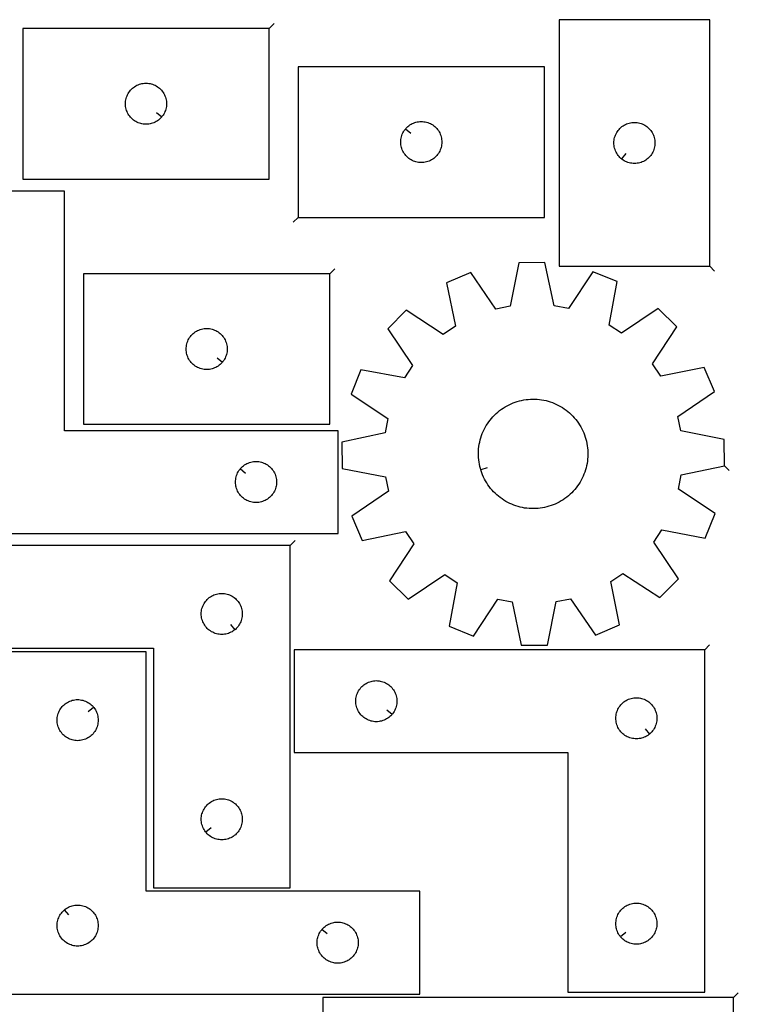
# Model space of a CAD drawing. Header units: millimetres. Extents: x 7 to 1243, y 7 to 1753.
# Tile 18 of 18: x 927 to 1242, y 1322 to 1753. Entities that reach past the tile are written whole.
import ezdxf

# ---------------------------------------------------------------- set-up
doc = ezdxf.new("R2010")
doc.units = ezdxf.units.MM
doc.layers.add('CUT', color=7, linetype='CONTINUOUS', true_color=0x000000)
doc.layers.add('LEADIN', color=1, linetype='CONTINUOUS', true_color=0xff0000)

msp = doc.modelspace()

# ---------------------------------------------------------------- linework, layer by layer
at = {"layer": 'CUT'}
for points in [[(1229.415163, 1645.438501), (1229.415163, 1753.438501), (1163.415163, 1753.438501), (1163.415163, 1645.438501)], [(1036.272313, 1749.604252), (928.272313, 1749.604252), (928.272313, 1683.604252), (1036.272313, 1683.604252)], [(1048.967902, 1666.820619), (1156.967902, 1666.820619), (1156.967902, 1732.820619), (1048.967902, 1732.820619)], [(989.225682, 1710.897769), (989.038871, 1710.67014), (988.636274, 1710.240291), (988.206425, 1709.837694), (987.751166, 1709.464072), (987.272445, 1709.121025), (986.772313, 1708.810023), (986.252911, 1708.532397), (985.716464, 1708.289336), (985.165268, 1708.081881), (984.601684, 1707.91092), (984.028126, 1707.777184), (983.447049, 1707.681248), (982.860941, 1707.623522), (982.272313, 1707.604252), (981.683685, 1707.623522), (981.097577, 1707.681248), (980.5165, 1707.777184), (979.942942, 1707.91092), (979.379358, 1708.081881), (978.828162, 1708.289336), (978.291715, 1708.532397), (977.772313, 1708.810023), (977.272181, 1709.121025), (976.79346, 1709.464072), (976.338201, 1709.837694), (975.908352, 1710.240291), (975.505755, 1710.67014), (975.132133, 1711.125399), (974.789086, 1711.60412), (974.478084, 1712.104252), (974.200458, 1712.623654), (973.957397, 1713.160101), (973.749942, 1713.711297), (973.578981, 1714.274881), (973.445245, 1714.848439), (973.349309, 1715.429516), (973.291583, 1716.015624), (973.272313, 1716.604252), (973.291583, 1717.19288), (973.349309, 1717.778988), (973.445245, 1718.360065), (973.578981, 1718.933623), (973.749942, 1719.497207), (973.957397, 1720.048403), (974.200458, 1720.58485), (974.478084, 1721.104252), (974.789086, 1721.604384), (975.132133, 1722.083105), (975.505755, 1722.538364), (975.908352, 1722.968213), (976.338201, 1723.37081), (976.79346, 1723.744432), (977.272181, 1724.087479), (977.772313, 1724.398481), (978.291715, 1724.676107), (978.828162, 1724.919168), (979.379358, 1725.126623), (979.942942, 1725.297584), (980.5165, 1725.43132), (981.097577, 1725.527256), (981.683685, 1725.584982), (982.272313, 1725.604252), (982.860941, 1725.584982), (983.447049, 1725.527256), (984.028126, 1725.43132), (984.601684, 1725.297584), (985.165268, 1725.126623), (985.716464, 1724.919168), (986.252911, 1724.676107), (986.772313, 1724.398481), (987.272445, 1724.087479), (987.751166, 1723.744432), (988.206425, 1723.37081), (988.636274, 1722.968213), (989.038871, 1722.538364), (989.412493, 1722.083105), (989.755539, 1721.604384), (990.066542, 1721.104252), (990.344168, 1720.58485), (990.587229, 1720.048403), (990.794684, 1719.497207), (990.965645, 1718.933623), (991.09938, 1718.360065), (991.195317, 1717.778988), (991.253043, 1717.19288), (991.272313, 1716.604252), (991.253043, 1716.015624), (991.195317, 1715.429516), (991.09938, 1714.848439), (990.965645, 1714.274881), (990.794684, 1713.711297), (990.587229, 1713.160101), (990.344168, 1712.623654), (990.066542, 1712.104252), (989.755539, 1711.60412), (989.412493, 1711.125399)], [(1096.014533, 1705.527101), (1096.201344, 1705.754731), (1096.603941, 1706.18458), (1097.03379, 1706.587177), (1097.489049, 1706.960799), (1097.96777, 1707.303845), (1098.467902, 1707.614847), (1098.987304, 1707.892473), (1099.523751, 1708.135534), (1100.074947, 1708.34299), (1100.638531, 1708.513951), (1101.212089, 1708.647686), (1101.793166, 1708.743622), (1102.379274, 1708.801349), (1102.967902, 1708.820619), (1103.55653, 1708.801349), (1104.142638, 1708.743622), (1104.723715, 1708.647686), (1105.297273, 1708.513951), (1105.860857, 1708.34299), (1106.412053, 1708.135534), (1106.9485, 1707.892473), (1107.467902, 1707.614847), (1107.968034, 1707.303845), (1108.446755, 1706.960799), (1108.902014, 1706.587177), (1109.331863, 1706.18458), (1109.73446, 1705.754731), (1110.108082, 1705.299471), (1110.451128, 1704.820751), (1110.762131, 1704.320619), (1111.039757, 1703.801217), (1111.282818, 1703.26477), (1111.490273, 1702.713574), (1111.661234, 1702.14999), (1111.794969, 1701.576432), (1111.890906, 1700.995354), (1111.948632, 1700.409247), (1111.967902, 1699.820619), (1111.948632, 1699.23199), (1111.890906, 1698.645883), (1111.794969, 1698.064806), (1111.661234, 1697.491247), (1111.490273, 1696.927663), (1111.282818, 1696.376468), (1111.039757, 1695.84002), (1110.762131, 1695.320619), (1110.451128, 1694.820487), (1110.108082, 1694.341766), (1109.73446, 1693.886506), (1109.331863, 1693.456658), (1108.902014, 1693.05406), (1108.446755, 1692.680439), (1107.968034, 1692.337392), (1107.467902, 1692.02639), (1106.9485, 1691.748764), (1106.412053, 1691.505703), (1105.860857, 1691.298247), (1105.297273, 1691.127286), (1104.723715, 1690.993551), (1104.142638, 1690.897615), (1103.55653, 1690.839888), (1102.967902, 1690.820619), (1102.379274, 1690.839888), (1101.793166, 1690.897615), (1101.212089, 1690.993551), (1100.638531, 1691.127286), (1100.074947, 1691.298247), (1099.523751, 1691.505703), (1098.987304, 1691.748764), (1098.467902, 1692.02639), (1097.96777, 1692.337392), (1097.489049, 1692.680439), (1097.03379, 1693.05406), (1096.603941, 1693.456658), (1096.201344, 1693.886506), (1095.827722, 1694.341766), (1095.484675, 1694.820487), (1095.173673, 1695.320619), (1094.896047, 1695.84002), (1094.652986, 1696.376468), (1094.445531, 1696.927663), (1094.274569, 1697.491247), (1094.140834, 1698.064806), (1094.044898, 1698.645883), (1093.987172, 1699.23199), (1093.967902, 1699.820619), (1093.987172, 1700.409247), (1094.044898, 1700.995354), (1094.140834, 1701.576432), (1094.274569, 1702.14999), (1094.445531, 1702.713574), (1094.652986, 1703.26477), (1094.896047, 1703.801217), (1095.173673, 1704.320619), (1095.484675, 1704.820751), (1095.827722, 1705.299471)], [(1190.708681, 1692.485132), (1190.481051, 1692.671943), (1190.051202, 1693.07454), (1189.648605, 1693.504389), (1189.274983, 1693.959648), (1188.931937, 1694.438369), (1188.620935, 1694.938501), (1188.343309, 1695.457903), (1188.100248, 1695.99435), (1187.892792, 1696.545546), (1187.721831, 1697.10913), (1187.588096, 1697.682688), (1187.49216, 1698.263765), (1187.434433, 1698.849873), (1187.415163, 1699.438501), (1187.434433, 1700.027129), (1187.49216, 1700.613237), (1187.588096, 1701.194314), (1187.721831, 1701.767872), (1187.892792, 1702.331456), (1188.100248, 1702.882652), (1188.343309, 1703.419099), (1188.620935, 1703.938501), (1188.931937, 1704.438633), (1189.274983, 1704.917354), (1189.648605, 1705.372613), (1190.051202, 1705.802462), (1190.481051, 1706.205059), (1190.93631, 1706.578681), (1191.415031, 1706.921728), (1191.915163, 1707.23273), (1192.434565, 1707.510356), (1192.971012, 1707.753417), (1193.522208, 1707.960872), (1194.085792, 1708.131833), (1194.65935, 1708.265569), (1195.240428, 1708.361505), (1195.826535, 1708.419231), (1196.415163, 1708.438501), (1197.003792, 1708.419231), (1197.589899, 1708.361505), (1198.170976, 1708.265569), (1198.744535, 1708.131833), (1199.308119, 1707.960872), (1199.859314, 1707.753417), (1200.395762, 1707.510356), (1200.915163, 1707.23273), (1201.415295, 1706.921728), (1201.894016, 1706.578681), (1202.349276, 1706.205059), (1202.779124, 1705.802462), (1203.181722, 1705.372613), (1203.555343, 1704.917354), (1203.89839, 1704.438633), (1204.209392, 1703.938501), (1204.487018, 1703.419099), (1204.730079, 1702.882652), (1204.937535, 1702.331456), (1205.108496, 1701.767872), (1205.242231, 1701.194314), (1205.338167, 1700.613237), (1205.395894, 1700.027129), (1205.415163, 1699.438501), (1205.395894, 1698.849873), (1205.338167, 1698.263765), (1205.242231, 1697.682688), (1205.108496, 1697.10913), (1204.937535, 1696.545546), (1204.730079, 1695.99435), (1204.487018, 1695.457903), (1204.209392, 1694.938501), (1203.89839, 1694.438369), (1203.555343, 1693.959648), (1203.181722, 1693.504389), (1202.779124, 1693.07454), (1202.349276, 1692.671943), (1201.894016, 1692.298321), (1201.415295, 1691.955275), (1200.915163, 1691.644272), (1200.395762, 1691.366646), (1199.859314, 1691.123585), (1199.308119, 1690.91613), (1198.744535, 1690.745169), (1198.170976, 1690.611434), (1197.589899, 1690.515497), (1197.003792, 1690.457771), (1196.415163, 1690.438501), (1195.826535, 1690.457771), (1195.240428, 1690.515497), (1194.65935, 1690.611434), (1194.085792, 1690.745169), (1193.522208, 1690.91613), (1192.971012, 1691.123585), (1192.434565, 1691.366646), (1191.915163, 1691.644272), (1191.415031, 1691.955275), (1190.93631, 1692.298321)], [(886.517447, 1528.354215), (1066.517447, 1528.354215), (1066.517447, 1573.354215), (946.517447, 1573.354215), (946.517447, 1678.354215), (886.517447, 1678.354215)], [(1235.841824, 1557.986335), (1235.762346, 1569.522329), (1216.745426, 1573.23705), (1215.447612, 1579.534539), (1231.446302, 1590.465427), (1226.958241, 1601.092881), (1207.967335, 1597.247375), (1204.358367, 1602.568845), (1214.956159, 1618.790103), (1206.742781, 1626.891083), (1190.669083, 1616.070794), (1185.298393, 1619.606098), (1188.88187, 1638.648186), (1178.193587, 1642.989392), (1167.484172, 1626.84161), (1161.169399, 1628.052532), (1157.193008, 1647.016464), (1145.657015, 1646.936987), (1141.942294, 1627.920066), (1135.644805, 1626.622252), (1124.713916, 1642.620943), (1114.086462, 1638.132881), (1117.931968, 1619.141976), (1112.610499, 1615.533007), (1096.389241, 1626.1308), (1088.288261, 1617.917421), (1099.10855, 1601.843724), (1095.573246, 1596.473034), (1076.531158, 1600.056511), (1072.189952, 1589.368227), (1088.337733, 1578.658813), (1087.126812, 1572.344039), (1068.162879, 1568.367649), (1068.242357, 1556.831655), (1087.259277, 1553.116934), (1088.557091, 1546.819445), (1072.558401, 1535.888557), (1077.046462, 1525.261103), (1096.037368, 1529.106609), (1099.646336, 1523.785139), (1089.048544, 1507.563881), (1097.261922, 1499.462901), (1113.33562, 1510.28319), (1118.70631, 1506.747886), (1115.122833, 1487.705798), (1125.811116, 1483.364592), (1136.520531, 1499.512374), (1142.835304, 1498.301452), (1146.811695, 1479.33752), (1158.347688, 1479.416997), (1162.062409, 1498.433918), (1168.359898, 1499.731732), (1179.290787, 1483.733041), (1189.918241, 1488.221103), (1186.072735, 1507.212008), (1191.394204, 1510.820977), (1207.615462, 1500.223184), (1215.716442, 1508.436562), (1204.896153, 1524.51026), (1208.431458, 1529.88095), (1227.473545, 1526.297473), (1231.814751, 1536.985757), (1215.66697, 1547.695171), (1216.877891, 1554.009945)], [(1062.883839, 1642.131596), (954.883839, 1642.131596), (954.883839, 1576.131596), (1062.883839, 1576.131596)], [(1015.837209, 1603.425113), (1015.650398, 1603.197483), (1015.2478, 1602.767635), (1014.817952, 1602.365037), (1014.362692, 1601.991416), (1013.883972, 1601.648369), (1013.383839, 1601.337367), (1012.864438, 1601.059741), (1012.32799, 1600.81668), (1011.776795, 1600.609225), (1011.213211, 1600.438263), (1010.639652, 1600.304528), (1010.058575, 1600.208592), (1009.472468, 1600.150865), (1008.883839, 1600.131596), (1008.295211, 1600.150865), (1007.709104, 1600.208592), (1007.128027, 1600.304528), (1006.554468, 1600.438263), (1005.990884, 1600.609225), (1005.439689, 1600.81668), (1004.903241, 1601.059741), (1004.383839, 1601.337367), (1003.883707, 1601.648369), (1003.404987, 1601.991416), (1002.949727, 1602.365037), (1002.519878, 1602.767635), (1002.117281, 1603.197483), (1001.743659, 1603.652743), (1001.400613, 1604.131464), (1001.089611, 1604.631596), (1000.811985, 1605.150998), (1000.568924, 1605.687445), (1000.361468, 1606.238641), (1000.190507, 1606.802224), (1000.056772, 1607.375783), (999.960836, 1607.95686), (999.903109, 1608.542968), (999.883839, 1609.131596), (999.903109, 1609.720224), (999.960836, 1610.306331), (1000.056772, 1610.887409), (1000.190507, 1611.460967), (1000.361468, 1612.024551), (1000.568924, 1612.575747), (1000.811985, 1613.112194), (1001.089611, 1613.631596), (1001.400613, 1614.131728), (1001.743659, 1614.610449), (1002.117281, 1615.065708), (1002.519878, 1615.495557), (1002.949727, 1615.898154), (1003.404987, 1616.271776), (1003.883707, 1616.614822), (1004.383839, 1616.925824), (1004.903241, 1617.20345), (1005.439689, 1617.446512), (1005.990884, 1617.653967), (1006.554468, 1617.824928), (1007.128027, 1617.958663), (1007.709104, 1618.0546), (1008.295211, 1618.112326), (1008.883839, 1618.131596), (1009.472468, 1618.112326), (1010.058575, 1618.0546), (1010.639652, 1617.958663), (1011.213211, 1617.824928), (1011.776795, 1617.653967), (1012.32799, 1617.446512), (1012.864438, 1617.20345), (1013.383839, 1616.925824), (1013.883972, 1616.614822), (1014.362692, 1616.271776), (1014.817952, 1615.898154), (1015.2478, 1615.495557), (1015.650398, 1615.065708), (1016.024019, 1614.610449), (1016.367066, 1614.131728), (1016.678068, 1613.631596), (1016.955694, 1613.112194), (1017.198755, 1612.575747), (1017.406211, 1612.024551), (1017.577172, 1611.460967), (1017.710907, 1610.887409), (1017.806843, 1610.306331), (1017.86457, 1609.720224), (1017.883839, 1609.131596), (1017.86457, 1608.542968), (1017.806843, 1607.95686), (1017.710907, 1607.375783), (1017.577172, 1606.802224), (1017.406211, 1606.238641), (1017.198755, 1605.687445), (1016.955694, 1605.150998), (1016.678068, 1604.631596), (1016.367066, 1604.131464), (1016.024019, 1603.652743)], [(1129.030847, 1556.243718), (1128.889388, 1556.712401), (1128.644942, 1557.660526), (1128.439371, 1558.617832), (1128.273018, 1559.582727), (1128.146161, 1560.553604), (1128.05901, 1561.528848), (1128.01171, 1562.506834), (1128.00434, 1563.485936), (1128.036913, 1564.464524), (1128.109373, 1565.440969), (1128.221602, 1566.413646), (1128.37341, 1567.380936), (1128.564547, 1568.341228), (1128.794694, 1569.292925), (1129.063468, 1570.234443), (1129.370421, 1571.164215), (1129.715043, 1572.080692), (1130.09676, 1572.98235), (1130.514936, 1573.867688), (1130.968877, 1574.735233), (1131.457825, 1575.58354), (1131.980968, 1576.411197), (1132.537434, 1577.216828), (1133.126298, 1577.99909), (1133.746579, 1578.756683), (1134.397245, 1579.488344), (1135.077213, 1580.192857), (1135.785351, 1580.869049), (1136.520481, 1581.515795), (1137.281379, 1582.132017), (1138.066778, 1582.71669), (1138.875372, 1583.268841), (1139.705814, 1583.787552), (1140.556723, 1584.271958), (1141.426682, 1584.721254), (1142.314243, 1585.134691), (1143.217929, 1585.511582), (1144.136236, 1585.8513), (1145.067635, 1586.153278), (1146.010576, 1586.417014), (1146.96349, 1586.64207), (1147.924791, 1586.82807), (1148.892878, 1586.974706), (1149.866141, 1587.081732), (1150.842959, 1587.148972), (1151.821707, 1587.176312), (1152.800756, 1587.163708), (1153.778476, 1587.111181), (1154.753239, 1587.018817), (1155.723425, 1586.886771), (1156.687416, 1586.715262), (1157.64361, 1586.504577), (1158.590415, 1586.255064), (1159.526254, 1585.967141), (1160.44957, 1585.641286), (1161.358827, 1585.278041), (1162.252512, 1584.878011), (1163.129135, 1584.441862), (1163.987239, 1583.970319), (1164.825396, 1583.464168), (1165.64221, 1582.924252), (1166.436322, 1582.351467), (1167.206409, 1581.746769), (1167.951192, 1581.111163), (1168.669428, 1580.445708), (1169.359925, 1579.75151), (1170.021531, 1579.029726), (1170.653146, 1578.281557), (1171.253718, 1577.508247), (1171.822249, 1576.711085), (1172.357791, 1575.891396), (1172.859454, 1575.050545), (1173.326402, 1574.189932), (1173.757859, 1573.31099), (1174.153105, 1572.41518), (1174.511484, 1571.503994), (1174.832398, 1570.578948), (1175.115315, 1569.641583), (1175.359762, 1568.693458), (1175.565332, 1567.736152), (1175.731685, 1566.771257), (1175.858542, 1565.80038), (1175.945693, 1564.825136), (1175.992993, 1563.84715), (1176.000363, 1562.868048), (1175.96779, 1561.88946), (1175.89533, 1560.913015), (1175.783102, 1559.940338), (1175.631293, 1558.973048), (1175.440156, 1558.012756), (1175.210009, 1557.061059), (1174.941235, 1556.119541), (1174.634282, 1555.189769), (1174.28966, 1554.273292), (1173.907943, 1553.371634), (1173.489767, 1552.486296), (1173.035827, 1551.618751), (1172.546878, 1550.770444), (1172.023735, 1549.942787), (1171.467269, 1549.137156), (1170.878405, 1548.354894), (1170.258124, 1547.597301), (1169.607458, 1546.86564), (1168.92749, 1546.161126), (1168.219352, 1545.484935), (1167.484222, 1544.838189), (1166.723324, 1544.221967), (1165.937925, 1543.637294), (1165.129331, 1543.085143), (1164.298889, 1542.566432), (1163.44798, 1542.082026), (1162.578021, 1541.63273), (1161.69046, 1541.219293), (1160.786774, 1540.842402), (1159.868467, 1540.502684), (1158.937068, 1540.200706), (1157.994127, 1539.93697), (1157.041213, 1539.711914), (1156.079912, 1539.525914), (1155.111825, 1539.379278), (1154.138562, 1539.272252), (1153.161744, 1539.205012), (1152.182996, 1539.177672), (1151.203947, 1539.190276), (1150.226227, 1539.242803), (1149.251464, 1539.335167), (1148.281279, 1539.467213), (1147.317287, 1539.638722), (1146.361093, 1539.849407), (1145.414288, 1540.09892), (1144.478449, 1540.386843), (1143.555133, 1540.712698), (1142.645876, 1541.075943), (1141.752191, 1541.475973), (1140.875568, 1541.912122), (1140.017464, 1542.383665), (1139.179307, 1542.889816), (1138.362493, 1543.429732), (1137.568381, 1544.002517), (1136.798294, 1544.607215), (1136.053511, 1545.242821), (1135.335275, 1545.908276), (1134.644778, 1546.602474), (1133.983172, 1547.324258), (1133.351557, 1548.072427), (1132.750985, 1548.845737), (1132.182454, 1549.642899), (1131.646912, 1550.462588), (1131.145249, 1551.303439), (1130.678301, 1552.164052), (1130.246844, 1553.042994), (1129.851598, 1553.938804), (1129.493219, 1554.84999), (1129.172305, 1555.775036)], [(1023.564078, 1556.560697), (1023.750889, 1556.788327), (1024.153486, 1557.218176), (1024.583335, 1557.620773), (1025.038595, 1557.994395), (1025.517315, 1558.337441), (1026.017447, 1558.648443), (1026.536849, 1558.926069), (1027.073297, 1559.16913), (1027.624492, 1559.376586), (1028.188076, 1559.547547), (1028.761635, 1559.681282), (1029.342712, 1559.777218), (1029.928819, 1559.834945), (1030.517447, 1559.854215), (1031.106076, 1559.834945), (1031.692183, 1559.777218), (1032.27326, 1559.681282), (1032.846819, 1559.547547), (1033.410403, 1559.376586), (1033.961598, 1559.16913), (1034.498046, 1558.926069), (1035.017447, 1558.648443), (1035.51758, 1558.337441), (1035.9963, 1557.994395), (1036.45156, 1557.620773), (1036.881409, 1557.218176), (1037.284006, 1556.788327), (1037.657628, 1556.333067), (1038.000674, 1555.854347), (1038.311676, 1555.354215), (1038.589302, 1554.834813), (1038.832363, 1554.298365), (1039.039819, 1553.74717), (1039.21078, 1553.183586), (1039.344515, 1552.610027), (1039.440451, 1552.02895), (1039.498178, 1551.442843), (1039.517447, 1550.854215), (1039.498178, 1550.265586), (1039.440451, 1549.679479), (1039.344515, 1549.098402), (1039.21078, 1548.524843), (1039.039819, 1547.961259), (1038.832363, 1547.410064), (1038.589302, 1546.873616), (1038.311676, 1546.354215), (1038.000674, 1545.854082), (1037.657628, 1545.375362), (1037.284006, 1544.920102), (1036.881409, 1544.490254), (1036.45156, 1544.087656), (1035.9963, 1543.714034), (1035.51758, 1543.370988), (1035.017447, 1543.059986), (1034.498046, 1542.78236), (1033.961598, 1542.539299), (1033.410403, 1542.331843), (1032.846819, 1542.160882), (1032.27326, 1542.027147), (1031.692183, 1541.931211), (1031.106076, 1541.873484), (1030.517447, 1541.854215), (1029.928819, 1541.873484), (1029.342712, 1541.931211), (1028.761635, 1542.027147), (1028.188076, 1542.160882), (1027.624492, 1542.331843), (1027.073297, 1542.539299), (1026.536849, 1542.78236), (1026.017447, 1543.059986), (1025.517315, 1543.370988), (1025.038595, 1543.714034), (1024.583335, 1544.087656), (1024.153486, 1544.490254), (1023.750889, 1544.920102), (1023.377267, 1545.375362), (1023.034221, 1545.854082), (1022.723219, 1546.354215), (1022.445593, 1546.873616), (1022.202532, 1547.410064), (1021.995076, 1547.961259), (1021.824115, 1548.524843), (1021.69038, 1549.098402), (1021.594444, 1549.679479), (1021.536717, 1550.265586), (1021.517447, 1550.854215), (1021.536717, 1551.442843), (1021.594444, 1552.02895), (1021.69038, 1552.610027), (1021.824115, 1553.183586), (1021.995076, 1553.74717), (1022.202532, 1554.298365), (1022.445593, 1554.834813), (1022.723219, 1555.354215), (1023.034221, 1555.854347), (1023.377267, 1556.333067)], [(1045.504856, 1523.059914), (865.504856, 1523.059914), (865.504856, 1478.059914), (985.504856, 1478.059914), (985.504856, 1373.059914), (1045.504856, 1373.059914)], [(1021.211339, 1486.106545), (1020.983709, 1485.919734), (1020.504988, 1485.576688), (1020.004856, 1485.265686), (1019.485454, 1484.98806), (1018.949007, 1484.744998), (1018.397811, 1484.537543), (1017.834227, 1484.366582), (1017.260669, 1484.232847), (1016.679592, 1484.13691), (1016.093484, 1484.079184), (1015.504856, 1484.059914), (1014.916228, 1484.079184), (1014.33012, 1484.13691), (1013.749043, 1484.232847), (1013.175485, 1484.366582), (1012.611901, 1484.537543), (1012.060705, 1484.744998), (1011.524258, 1484.98806), (1011.004856, 1485.265686), (1010.504724, 1485.576688), (1010.026003, 1485.919734), (1009.570744, 1486.293356), (1009.140895, 1486.695953), (1008.738298, 1487.125802), (1008.364676, 1487.581061), (1008.021629, 1488.059782), (1007.710627, 1488.559914), (1007.433001, 1489.079316), (1007.18994, 1489.615763), (1006.982485, 1490.166959), (1006.811523, 1490.730543), (1006.677788, 1491.304101), (1006.581852, 1491.885178), (1006.524126, 1492.471286), (1006.504856, 1493.059914), (1006.524126, 1493.648542), (1006.581852, 1494.23465), (1006.677788, 1494.815727), (1006.811523, 1495.389286), (1006.982485, 1495.952869), (1007.18994, 1496.504065), (1007.433001, 1497.040512), (1007.710627, 1497.559914), (1008.021629, 1498.060046), (1008.364676, 1498.538767), (1008.738298, 1498.994027), (1009.140895, 1499.423875), (1009.570744, 1499.826472), (1010.026003, 1500.200094), (1010.504724, 1500.543141), (1011.004856, 1500.854143), (1011.524258, 1501.131769), (1012.060705, 1501.37483), (1012.611901, 1501.582285), (1013.175485, 1501.753247), (1013.749043, 1501.886982), (1014.33012, 1501.982918), (1014.916228, 1502.040645), (1015.504856, 1502.059914), (1016.093484, 1502.040645), (1016.679592, 1501.982918), (1017.260669, 1501.886982), (1017.834227, 1501.753247), (1018.397811, 1501.582285), (1018.949007, 1501.37483), (1019.485454, 1501.131769), (1020.004856, 1500.854143), (1020.504988, 1500.543141), (1020.983709, 1500.200094), (1021.438968, 1499.826472), (1021.868817, 1499.423875), (1022.271414, 1498.994027), (1022.645036, 1498.538767), (1022.988082, 1498.060046), (1023.299085, 1497.559914), (1023.576711, 1497.040512), (1023.819772, 1496.504065), (1024.027227, 1495.952869), (1024.198188, 1495.389286), (1024.331923, 1494.815727), (1024.42786, 1494.23465), (1024.485586, 1493.648542), (1024.504856, 1493.059914), (1024.485586, 1492.471286), (1024.42786, 1491.885178), (1024.331923, 1491.304101), (1024.198188, 1490.730543), (1024.027227, 1490.166959), (1023.819772, 1489.615763), (1023.576711, 1489.079316), (1023.299085, 1488.559914), (1022.988082, 1488.059782), (1022.645036, 1487.581061), (1022.271414, 1487.125802), (1021.868817, 1486.695953), (1021.438968, 1486.293356)], [(922.305381, 1326.503384), (1102.305381, 1326.503384), (1102.305381, 1371.503384), (982.305381, 1371.503384), (982.305381, 1476.503384), (922.305381, 1476.503384)], [(1227.250225, 1477.320901), (1047.250225, 1477.320901), (1047.250225, 1432.320901), (1167.250225, 1432.320901), (1167.250225, 1327.320901), (1227.250225, 1327.320901)], [(1090.203594, 1449.114418), (1090.016783, 1448.886788), (1089.614186, 1448.45694), (1089.184337, 1448.054342), (1088.729078, 1447.68072), (1088.250357, 1447.337674), (1087.750225, 1447.026672), (1087.230823, 1446.749046), (1086.694376, 1446.505985), (1086.14318, 1446.298529), (1085.579596, 1446.127568), (1085.006038, 1445.993833), (1084.424961, 1445.897897), (1083.838853, 1445.84017), (1083.250225, 1445.820901), (1082.661597, 1445.84017), (1082.075489, 1445.897897), (1081.494412, 1445.993833), (1080.920853, 1446.127568), (1080.35727, 1446.298529), (1079.806074, 1446.505985), (1079.269627, 1446.749046), (1078.750225, 1447.026672), (1078.250093, 1447.337674), (1077.771372, 1447.68072), (1077.316113, 1448.054342), (1076.886264, 1448.45694), (1076.483667, 1448.886788), (1076.110045, 1449.342048), (1075.766998, 1449.820768), (1075.455996, 1450.320901), (1075.17837, 1450.840302), (1074.935309, 1451.37675), (1074.727854, 1451.927945), (1074.556892, 1452.491529), (1074.423157, 1453.065088), (1074.327221, 1453.646165), (1074.269495, 1454.232272), (1074.250225, 1454.820901), (1074.269495, 1455.409529), (1074.327221, 1455.995636), (1074.423157, 1456.576713), (1074.556892, 1457.150272), (1074.727854, 1457.713856), (1074.935309, 1458.265051), (1075.17837, 1458.801499), (1075.455996, 1459.320901), (1075.766998, 1459.821033), (1076.110045, 1460.299753), (1076.483667, 1460.755013), (1076.886264, 1461.184862), (1077.316113, 1461.587459), (1077.771372, 1461.961081), (1078.250093, 1462.304127), (1078.750225, 1462.615129), (1079.269627, 1462.892755), (1079.806074, 1463.135816), (1080.35727, 1463.343272), (1080.920853, 1463.514233), (1081.494412, 1463.647968), (1082.075489, 1463.743904), (1082.661597, 1463.801631), (1083.250225, 1463.820901), (1083.838853, 1463.801631), (1084.424961, 1463.743904), (1085.006038, 1463.647968), (1085.579596, 1463.514233), (1086.14318, 1463.343272), (1086.694376, 1463.135816), (1087.230823, 1462.892755), (1087.750225, 1462.615129), (1088.250357, 1462.304127), (1088.729078, 1461.961081), (1089.184337, 1461.587459), (1089.614186, 1461.184862), (1090.016783, 1460.755013), (1090.390405, 1460.299753), (1090.733451, 1459.821033), (1091.044453, 1459.320901), (1091.32208, 1458.801499), (1091.565141, 1458.265051), (1091.772596, 1457.713856), (1091.943557, 1457.150272), (1092.077292, 1456.576713), (1092.173229, 1455.995636), (1092.230955, 1455.409529), (1092.250225, 1454.820901), (1092.230955, 1454.232272), (1092.173229, 1453.646165), (1092.077292, 1453.065088), (1091.943557, 1452.491529), (1091.772596, 1451.927945), (1091.565141, 1451.37675), (1091.32208, 1450.840302), (1091.044453, 1450.320901), (1090.733451, 1449.820768), (1090.390405, 1449.342048)], [(959.25875, 1452.209867), (959.445561, 1451.982237), (959.788607, 1451.503517), (960.099609, 1451.003384), (960.377236, 1450.483983), (960.620297, 1449.947535), (960.827752, 1449.39634), (960.998713, 1448.832756), (961.132448, 1448.259197), (961.228385, 1447.67812), (961.286111, 1447.092013), (961.305381, 1446.503384), (961.286111, 1445.914756), (961.228385, 1445.328649), (961.132448, 1444.747572), (960.998713, 1444.174013), (960.827752, 1443.610429), (960.620297, 1443.059234), (960.377236, 1442.522786), (960.099609, 1442.003384), (959.788607, 1441.503252), (959.445561, 1441.024532), (959.071939, 1440.569272), (958.669342, 1440.139423), (958.239493, 1439.736826), (957.784234, 1439.363204), (957.305513, 1439.020158), (956.805381, 1438.709156), (956.285979, 1438.43153), (955.749532, 1438.188469), (955.198336, 1437.981013), (954.634752, 1437.810052), (954.061194, 1437.676317), (953.480117, 1437.580381), (952.894009, 1437.522654), (952.305381, 1437.503384), (951.716753, 1437.522654), (951.130645, 1437.580381), (950.549568, 1437.676317), (949.976009, 1437.810052), (949.412426, 1437.981013), (948.86123, 1438.188469), (948.324783, 1438.43153), (947.805381, 1438.709156), (947.305249, 1439.020158), (946.826528, 1439.363204), (946.371268, 1439.736826), (945.94142, 1440.139423), (945.538823, 1440.569272), (945.165201, 1441.024532), (944.822154, 1441.503252), (944.511152, 1442.003384), (944.233526, 1442.522786), (943.990465, 1443.059234), (943.78301, 1443.610429), (943.612048, 1444.174013), (943.478313, 1444.747572), (943.382377, 1445.328649), (943.324651, 1445.914756), (943.305381, 1446.503384), (943.324651, 1447.092013), (943.382377, 1447.67812), (943.478313, 1448.259197), (943.612048, 1448.832756), (943.78301, 1449.39634), (943.990465, 1449.947535), (944.233526, 1450.483983), (944.511152, 1451.003384), (944.822154, 1451.503517), (945.165201, 1451.982237), (945.538823, 1452.437497), (945.94142, 1452.867346), (946.371268, 1453.269943), (946.826528, 1453.643565), (947.305249, 1453.986611), (947.805381, 1454.297613), (948.324783, 1454.575239), (948.86123, 1454.8183), (949.412426, 1455.025756), (949.976009, 1455.196717), (950.549568, 1455.330452), (951.130645, 1455.426388), (951.716753, 1455.484115), (952.305381, 1455.503384), (952.894009, 1455.484115), (953.480117, 1455.426388), (954.061194, 1455.330452), (954.634752, 1455.196717), (955.198336, 1455.025756), (955.749532, 1454.8183), (956.285979, 1454.575239), (956.805381, 1454.297613), (957.305513, 1453.986611), (957.784234, 1453.643565), (958.239493, 1453.269943), (958.669342, 1452.867346), (959.071939, 1452.437497)], [(1202.956707, 1440.367531), (1202.729078, 1440.18072), (1202.250357, 1439.837674), (1201.750225, 1439.526672), (1201.230823, 1439.249046), (1200.694376, 1439.005985), (1200.14318, 1438.798529), (1199.579596, 1438.627568), (1199.006038, 1438.493833), (1198.424961, 1438.397897), (1197.838853, 1438.34017), (1197.250225, 1438.320901), (1196.661597, 1438.34017), (1196.075489, 1438.397897), (1195.494412, 1438.493833), (1194.920853, 1438.627568), (1194.35727, 1438.798529), (1193.806074, 1439.005985), (1193.269627, 1439.249046), (1192.750225, 1439.526672), (1192.250093, 1439.837674), (1191.771372, 1440.18072), (1191.316113, 1440.554342), (1190.886264, 1440.95694), (1190.483667, 1441.386788), (1190.110045, 1441.842048), (1189.766998, 1442.320768), (1189.455996, 1442.820901), (1189.17837, 1443.340302), (1188.935309, 1443.87675), (1188.727854, 1444.427945), (1188.556892, 1444.991529), (1188.423157, 1445.565088), (1188.327221, 1446.146165), (1188.269495, 1446.732272), (1188.250225, 1447.320901), (1188.269495, 1447.909529), (1188.327221, 1448.495636), (1188.423157, 1449.076713), (1188.556892, 1449.650272), (1188.727854, 1450.213856), (1188.935309, 1450.765051), (1189.17837, 1451.301499), (1189.455996, 1451.820901), (1189.766998, 1452.321033), (1190.110045, 1452.799753), (1190.483667, 1453.255013), (1190.886264, 1453.684862), (1191.316113, 1454.087459), (1191.771372, 1454.461081), (1192.250093, 1454.804127), (1192.750225, 1455.115129), (1193.269627, 1455.392755), (1193.806074, 1455.635816), (1194.35727, 1455.843272), (1194.920853, 1456.014233), (1195.494412, 1456.147968), (1196.075489, 1456.243904), (1196.661597, 1456.301631), (1197.250225, 1456.320901), (1197.838853, 1456.301631), (1198.424961, 1456.243904), (1199.006038, 1456.147968), (1199.579596, 1456.014233), (1200.14318, 1455.843272), (1200.694376, 1455.635816), (1201.230823, 1455.392755), (1201.750225, 1455.115129), (1202.250357, 1454.804127), (1202.729078, 1454.461081), (1203.184337, 1454.087459), (1203.614186, 1453.684862), (1204.016783, 1453.255013), (1204.390405, 1452.799753), (1204.733451, 1452.321033), (1205.044453, 1451.820901), (1205.32208, 1451.301499), (1205.565141, 1450.765051), (1205.772596, 1450.213856), (1205.943557, 1449.650272), (1206.077292, 1449.076713), (1206.173229, 1448.495636), (1206.230955, 1447.909529), (1206.250225, 1447.320901), (1206.230955, 1446.732272), (1206.173229, 1446.146165), (1206.077292, 1445.565088), (1205.943557, 1444.991529), (1205.772596, 1444.427945), (1205.565141, 1443.87675), (1205.32208, 1443.340302), (1205.044453, 1442.820901), (1204.733451, 1442.320768), (1204.390405, 1441.842048), (1204.016783, 1441.386788), (1203.614186, 1440.95694), (1203.184337, 1440.554342)], [(1008.551487, 1397.353432), (1008.364676, 1397.581061), (1008.021629, 1398.059782), (1007.710627, 1398.559914), (1007.433001, 1399.079316), (1007.18994, 1399.615763), (1006.982485, 1400.166959), (1006.811523, 1400.730543), (1006.677788, 1401.304101), (1006.581852, 1401.885178), (1006.524126, 1402.471286), (1006.504856, 1403.059914), (1006.524126, 1403.648542), (1006.581852, 1404.23465), (1006.677788, 1404.815727), (1006.811523, 1405.389286), (1006.982485, 1405.952869), (1007.18994, 1406.504065), (1007.433001, 1407.040512), (1007.710627, 1407.559914), (1008.021629, 1408.060046), (1008.364676, 1408.538767), (1008.738298, 1408.994027), (1009.140895, 1409.423875), (1009.570744, 1409.826472), (1010.026003, 1410.200094), (1010.504724, 1410.543141), (1011.004856, 1410.854143), (1011.524258, 1411.131769), (1012.060705, 1411.37483), (1012.611901, 1411.582285), (1013.175485, 1411.753247), (1013.749043, 1411.886982), (1014.33012, 1411.982918), (1014.916228, 1412.040645), (1015.504856, 1412.059914), (1016.093484, 1412.040645), (1016.679592, 1411.982918), (1017.260669, 1411.886982), (1017.834227, 1411.753247), (1018.397811, 1411.582285), (1018.949007, 1411.37483), (1019.485454, 1411.131769), (1020.004856, 1410.854143), (1020.504988, 1410.543141), (1020.983709, 1410.200094), (1021.438968, 1409.826472), (1021.868817, 1409.423875), (1022.271414, 1408.994027), (1022.645036, 1408.538767), (1022.988082, 1408.060046), (1023.299085, 1407.559914), (1023.576711, 1407.040512), (1023.819772, 1406.504065), (1024.027227, 1405.952869), (1024.198188, 1405.389286), (1024.331923, 1404.815727), (1024.42786, 1404.23465), (1024.485586, 1403.648542), (1024.504856, 1403.059914), (1024.485586, 1402.471286), (1024.42786, 1401.885178), (1024.331923, 1401.304101), (1024.198188, 1400.730543), (1024.027227, 1400.166959), (1023.819772, 1399.615763), (1023.576711, 1399.079316), (1023.299085, 1398.559914), (1022.988082, 1398.059782), (1022.645036, 1397.581061), (1022.271414, 1397.125802), (1021.868817, 1396.695953), (1021.438968, 1396.293356), (1020.983709, 1395.919734), (1020.504988, 1395.576688), (1020.004856, 1395.265686), (1019.485454, 1394.98806), (1018.949007, 1394.744998), (1018.397811, 1394.537543), (1017.834227, 1394.366582), (1017.260669, 1394.232847), (1016.679592, 1394.13691), (1016.093484, 1394.079184), (1015.504856, 1394.059914), (1014.916228, 1394.079184), (1014.33012, 1394.13691), (1013.749043, 1394.232847), (1013.175485, 1394.366582), (1012.611901, 1394.537543), (1012.060705, 1394.744998), (1011.524258, 1394.98806), (1011.004856, 1395.265686), (1010.504724, 1395.576688), (1010.026003, 1395.919734), (1009.570744, 1396.293356), (1009.140895, 1396.695953), (1008.738298, 1397.125802)], [(946.598898, 1363.456754), (946.826528, 1363.643565), (947.305249, 1363.986611), (947.805381, 1364.297613), (948.324783, 1364.575239), (948.86123, 1364.8183), (949.412426, 1365.025756), (949.976009, 1365.196717), (950.549568, 1365.330452), (951.130645, 1365.426388), (951.716753, 1365.484115), (952.305381, 1365.503384), (952.894009, 1365.484115), (953.480117, 1365.426388), (954.061194, 1365.330452), (954.634752, 1365.196717), (955.198336, 1365.025756), (955.749532, 1364.8183), (956.285979, 1364.575239), (956.805381, 1364.297613), (957.305513, 1363.986611), (957.784234, 1363.643565), (958.239493, 1363.269943), (958.669342, 1362.867346), (959.071939, 1362.437497), (959.445561, 1361.982237), (959.788607, 1361.503517), (960.099609, 1361.003384), (960.377236, 1360.483983), (960.620297, 1359.947535), (960.827752, 1359.39634), (960.998713, 1358.832756), (961.132448, 1358.259197), (961.228385, 1357.67812), (961.286111, 1357.092013), (961.305381, 1356.503384), (961.286111, 1355.914756), (961.228385, 1355.328649), (961.132448, 1354.747572), (960.998713, 1354.174013), (960.827752, 1353.610429), (960.620297, 1353.059234), (960.377236, 1352.522786), (960.099609, 1352.003384), (959.788607, 1351.503252), (959.445561, 1351.024532), (959.071939, 1350.569272), (958.669342, 1350.139423), (958.239493, 1349.736826), (957.784234, 1349.363204), (957.305513, 1349.020158), (956.805381, 1348.709156), (956.285979, 1348.43153), (955.749532, 1348.188469), (955.198336, 1347.981013), (954.634752, 1347.810052), (954.061194, 1347.676317), (953.480117, 1347.580381), (952.894009, 1347.522654), (952.305381, 1347.503384), (951.716753, 1347.522654), (951.130645, 1347.580381), (950.549568, 1347.676317), (949.976009, 1347.810052), (949.412426, 1347.981013), (948.86123, 1348.188469), (948.324783, 1348.43153), (947.805381, 1348.709156), (947.305249, 1349.020158), (946.826528, 1349.363204), (946.371268, 1349.736826), (945.94142, 1350.139423), (945.538823, 1350.569272), (945.165201, 1351.024532), (944.822154, 1351.503252), (944.511152, 1352.003384), (944.233526, 1352.522786), (943.990465, 1353.059234), (943.78301, 1353.610429), (943.612048, 1354.174013), (943.478313, 1354.747572), (943.382377, 1355.328649), (943.324651, 1355.914756), (943.305381, 1356.503384), (943.324651, 1357.092013), (943.382377, 1357.67812), (943.478313, 1358.259197), (943.612048, 1358.832756), (943.78301, 1359.39634), (943.990465, 1359.947535), (944.233526, 1360.483983), (944.511152, 1361.003384), (944.822154, 1361.503517), (945.165201, 1361.982237), (945.538823, 1362.437497), (945.94142, 1362.867346), (946.371268, 1363.269943)], [(1190.296856, 1351.614418), (1190.110045, 1351.842048), (1189.766998, 1352.320768), (1189.455996, 1352.820901), (1189.17837, 1353.340302), (1188.935309, 1353.87675), (1188.727854, 1354.427945), (1188.556892, 1354.991529), (1188.423157, 1355.565088), (1188.327221, 1356.146165), (1188.269495, 1356.732272), (1188.250225, 1357.320901), (1188.269495, 1357.909529), (1188.327221, 1358.495636), (1188.423157, 1359.076713), (1188.556892, 1359.650272), (1188.727854, 1360.213856), (1188.935309, 1360.765051), (1189.17837, 1361.301499), (1189.455996, 1361.820901), (1189.766998, 1362.321033), (1190.110045, 1362.799753), (1190.483667, 1363.255013), (1190.886264, 1363.684862), (1191.316113, 1364.087459), (1191.771372, 1364.461081), (1192.250093, 1364.804127), (1192.750225, 1365.115129), (1193.269627, 1365.392755), (1193.806074, 1365.635816), (1194.35727, 1365.843272), (1194.920853, 1366.014233), (1195.494412, 1366.147968), (1196.075489, 1366.243904), (1196.661597, 1366.301631), (1197.250225, 1366.320901), (1197.838853, 1366.301631), (1198.424961, 1366.243904), (1199.006038, 1366.147968), (1199.579596, 1366.014233), (1200.14318, 1365.843272), (1200.694376, 1365.635816), (1201.230823, 1365.392755), (1201.750225, 1365.115129), (1202.250357, 1364.804127), (1202.729078, 1364.461081), (1203.184337, 1364.087459), (1203.614186, 1363.684862), (1204.016783, 1363.255013), (1204.390405, 1362.799753), (1204.733451, 1362.321033), (1205.044453, 1361.820901), (1205.32208, 1361.301499), (1205.565141, 1360.765051), (1205.772596, 1360.213856), (1205.943557, 1359.650272), (1206.077292, 1359.076713), (1206.173229, 1358.495636), (1206.230955, 1357.909529), (1206.250225, 1357.320901), (1206.230955, 1356.732272), (1206.173229, 1356.146165), (1206.077292, 1355.565088), (1205.943557, 1354.991529), (1205.772596, 1354.427945), (1205.565141, 1353.87675), (1205.32208, 1353.340302), (1205.044453, 1352.820901), (1204.733451, 1352.320768), (1204.390405, 1351.842048), (1204.016783, 1351.386788), (1203.614186, 1350.95694), (1203.184337, 1350.554342), (1202.729078, 1350.18072), (1202.250357, 1349.837674), (1201.750225, 1349.526672), (1201.230823, 1349.249046), (1200.694376, 1349.005985), (1200.14318, 1348.798529), (1199.579596, 1348.627568), (1199.006038, 1348.493833), (1198.424961, 1348.397897), (1197.838853, 1348.34017), (1197.250225, 1348.320901), (1196.661597, 1348.34017), (1196.075489, 1348.397897), (1195.494412, 1348.493833), (1194.920853, 1348.627568), (1194.35727, 1348.798529), (1193.806074, 1349.005985), (1193.269627, 1349.249046), (1192.750225, 1349.526672), (1192.250093, 1349.837674), (1191.771372, 1350.18072), (1191.316113, 1350.554342), (1190.886264, 1350.95694), (1190.483667, 1351.386788)], [(1059.352012, 1354.709867), (1059.538823, 1354.937497), (1059.94142, 1355.367346), (1060.371268, 1355.769943), (1060.826528, 1356.143565), (1061.305249, 1356.486611), (1061.805381, 1356.797613), (1062.324783, 1357.075239), (1062.86123, 1357.3183), (1063.412426, 1357.525756), (1063.976009, 1357.696717), (1064.549568, 1357.830452), (1065.130645, 1357.926388), (1065.716753, 1357.984115), (1066.305381, 1358.003384), (1066.894009, 1357.984115), (1067.480117, 1357.926388), (1068.061194, 1357.830452), (1068.634752, 1357.696717), (1069.198336, 1357.525756), (1069.749532, 1357.3183), (1070.285979, 1357.075239), (1070.805381, 1356.797613), (1071.305513, 1356.486611), (1071.784234, 1356.143565), (1072.239493, 1355.769943), (1072.669342, 1355.367346), (1073.071939, 1354.937497), (1073.445561, 1354.482237), (1073.788607, 1354.003517), (1074.099609, 1353.503384), (1074.377236, 1352.983983), (1074.620297, 1352.447535), (1074.827752, 1351.89634), (1074.998713, 1351.332756), (1075.132448, 1350.759197), (1075.228385, 1350.17812), (1075.286111, 1349.592013), (1075.305381, 1349.003384), (1075.286111, 1348.414756), (1075.228385, 1347.828649), (1075.132448, 1347.247572), (1074.998713, 1346.674013), (1074.827752, 1346.110429), (1074.620297, 1345.559234), (1074.377236, 1345.022786), (1074.099609, 1344.503384), (1073.788607, 1344.003252), (1073.445561, 1343.524532), (1073.071939, 1343.069272), (1072.669342, 1342.639423), (1072.239493, 1342.236826), (1071.784234, 1341.863204), (1071.305513, 1341.520158), (1070.805381, 1341.209156), (1070.285979, 1340.93153), (1069.749532, 1340.688469), (1069.198336, 1340.481013), (1068.634752, 1340.310052), (1068.061194, 1340.176317), (1067.480117, 1340.080381), (1066.894009, 1340.022654), (1066.305381, 1340.003384), (1065.716753, 1340.022654), (1065.130645, 1340.080381), (1064.549568, 1340.176317), (1063.976009, 1340.310052), (1063.412426, 1340.481013), (1062.86123, 1340.688469), (1062.324783, 1340.93153), (1061.805381, 1341.209156), (1061.305249, 1341.520158), (1060.826528, 1341.863204), (1060.371268, 1342.236826), (1059.94142, 1342.639423), (1059.538823, 1343.069272), (1059.165201, 1343.524532), (1058.822154, 1344.003252), (1058.511152, 1344.503384), (1058.233526, 1345.022786), (1057.990465, 1345.559234), (1057.78301, 1346.110429), (1057.612048, 1346.674013), (1057.478313, 1347.247572), (1057.382377, 1347.828649), (1057.324651, 1348.414756), (1057.305381, 1349.003384), (1057.324651, 1349.592013), (1057.382377, 1350.17812), (1057.478313, 1350.759197), (1057.612048, 1351.332756), (1057.78301, 1351.89634), (1057.990465, 1352.447535), (1058.233526, 1352.983983), (1058.511152, 1353.503384), (1058.822154, 1354.003517), (1059.165201, 1354.482237)], [(1239.831287, 1324.908059), (1059.831287, 1324.908059), (1059.831287, 1279.908059), (1179.831287, 1279.908059), (1179.831287, 1174.908059), (1239.831287, 1174.908059)]]:
    msp.add_lwpolyline(points, close=True, dxfattribs=at)
at = {"layer": 'LEADIN'}
for p, q in [((1038.393633, 1751.725572), (1036.272313, 1749.604252)), ((986.906651, 1712.800949), (989.225682, 1710.897769)), ((1098.333564, 1703.623921), (1096.014533, 1705.527101)), ((1192.611861, 1694.804163), (1190.708681, 1692.485132)), ((1046.846582, 1664.699298), (1048.967902, 1666.820619)), ((1065.00516, 1644.252916), (1062.883839, 1642.131596)), ((1231.536484, 1643.317181), (1229.415163, 1645.438501)), ((1013.518177, 1605.328293), (1015.837209, 1603.425113)), ((1237.977708, 1555.87968), (1235.841824, 1557.986335)), ((1025.88311, 1554.657517), (1023.564078, 1556.560697)), ((1131.902882, 1557.110558), (1129.030847, 1556.243718)), ((1047.626176, 1525.181235), (1045.504856, 1523.059914)), ((1019.308159, 1488.425576), (1021.211339, 1486.106545)), ((1229.371545, 1479.442221), (1227.250225, 1477.320901)), ((956.939719, 1450.306687), (959.25875, 1452.209867)), ((1087.884563, 1451.017598), (1090.203594, 1449.114418)), ((1201.053528, 1442.686563), (1202.956707, 1440.367531)), ((1010.870518, 1399.256611), (1008.551487, 1397.353432)), ((948.502078, 1361.137722), (946.598898, 1363.456754)), ((1061.671043, 1352.806687), (1059.352012, 1354.709867)), ((1192.615887, 1353.517598), (1190.296856, 1351.614418)), ((1241.952608, 1327.029379), (1239.831287, 1324.908059))]:
    msp.add_line(p, q, dxfattribs=at)

doc.saveas('drawing.dxf')
